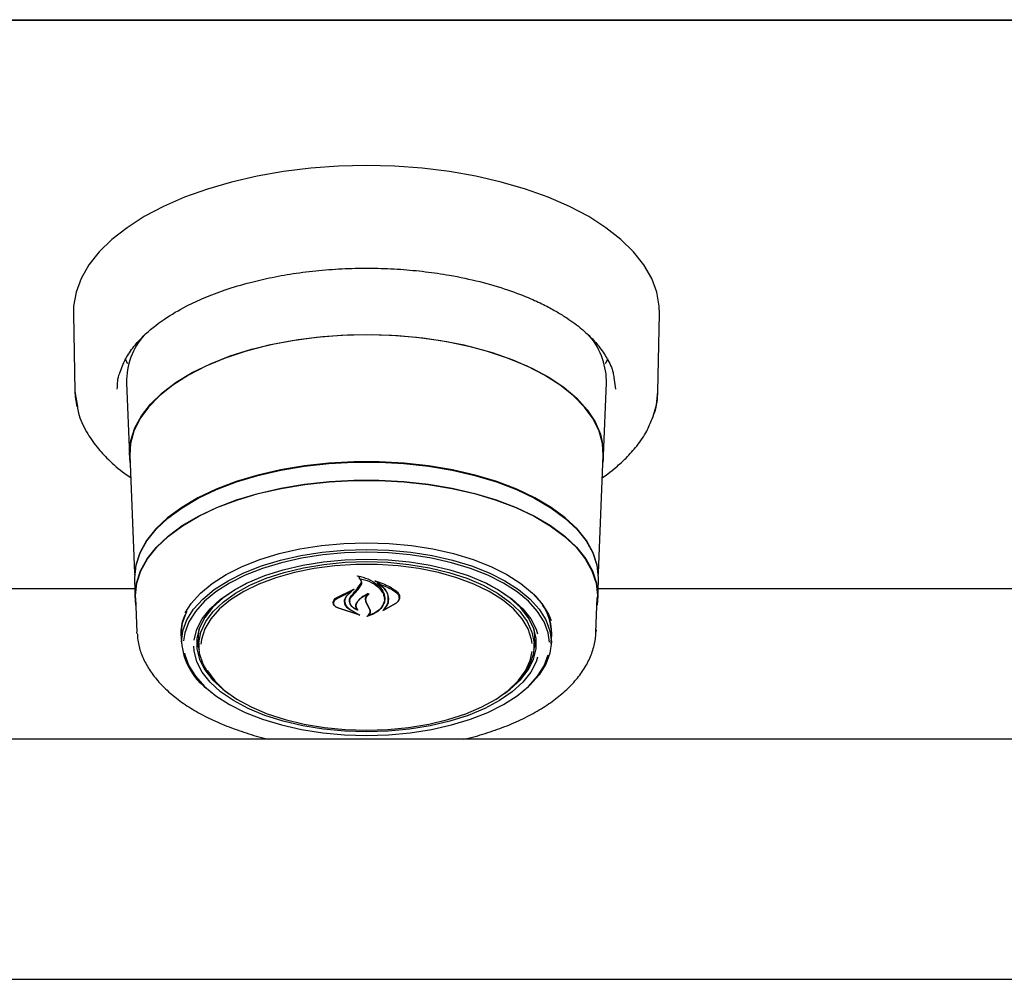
# Model space of a CAD drawing. Header units: inches. Extents: x 36 to 207, y 24 to 151.
# Tile 20 of 49: x 73.27 to 78.4, y 96.36 to 101.36. Entities that reach past the tile are written whole.
import ezdxf

# ---------------------------------------------------------------- set-up
doc = ezdxf.new("R2010")
doc.units = ezdxf.units.IN
doc.header["$LTSCALE"] = 16
doc.header["$MEASUREMENT"] = 0

msp = doc.modelspace()

# ---------------------------------------------------------------- linework, layer by layer
at = {"color": 7, "linetype": 'Continuous', "lineweight": 25}
for p, q in [((69.2018, 101.3558), (101.2018, 101.3558)), ((99.6992, 101.3514), (70.7043, 101.3514)), ((73.5506, 99.8255), (73.5588, 99.4206)), ((76.5947, 99.4206), (76.6029, 99.8255)), ((76.2525, 99.6955), (76.2504, 99.6937)), ((73.8348, 99.5637), (73.8203, 99.5905)), ((76.3332, 99.5905), (76.3191, 99.5643)), ((76.3265, 99.4661), (76.3268, 99.4787)), ((76.3649, 99.4928), (76.3743, 99.4317)), ((73.827, 99.4661), (73.8423, 99.0878)), ((76.3112, 99.0878), (76.3265, 99.4661)), ((73.5588, 99.4206), (73.5716, 99.3417)), ((73.8445, 99.0874), (73.8692, 98.4752)), ((76.2844, 98.4752), (76.309, 99.0874)), ((75.0382, 98.4566), (75.0382, 98.4472)), ((73.8684, 98.4389), (73.8722, 98.3454)), ((75.0309, 98.3961), (75.0484, 98.423)), ((75.0327, 98.3898), (75.0503, 98.4154)), ((75.0484, 98.423), (75.0502, 98.4325)), ((75.1342, 98.4282), (75.1342, 98.4205)), ((76.2813, 98.3454), (76.2851, 98.4389)), ((73.8703, 98.3925), (70.4932, 98.3925)), ((73.8745, 98.3455), (73.8817, 98.167)), ((74.9185, 98.3463), (75.0106, 98.3906)), ((74.92, 98.3419), (74.9979, 98.3795)), ((74.9991, 98.3785), (74.9713, 98.3539)), ((75.0117, 98.3895), (74.9994, 98.3805)), ((74.9994, 98.3789), (74.9994, 98.3841)), ((75.0005, 98.3534), (75.0327, 98.3898)), ((75.247, 98.347), (75.247, 98.3508)), ((76.2718, 98.167), (76.279, 98.3455)), ((80.6203, 98.3925), (76.2832, 98.3925)), ((74.9059, 98.3225), (74.9059, 98.3201)), ((75.0417, 98.2559), (74.9265, 98.2934)), ((75.0333, 98.2598), (74.9277, 98.2934)), ((74.9631, 98.3288), (74.9631, 98.3361)), ((74.9899, 98.3304), (74.9899, 98.3281)), ((75.0824, 98.3074), (75.0735, 98.3271)), ((75.0843, 98.3068), (75.0754, 98.3254)), ((75.0941, 98.2842), (75.0824, 98.3074)), ((75.096, 98.2846), (75.0843, 98.3068)), ((75.2315, 98.3189), (75.1633, 98.28)), ((75.23, 98.3175), (75.1701, 98.2841)), ((75.1704, 98.3398), (75.1704, 98.3428)), ((74.99, 98.2852), (75.0343, 98.2608)), ((74.9914, 98.2862), (75.0426, 98.2569)), ((75.0257, 98.2865), (75.0257, 98.2867)), ((75.096, 98.2751), (75.096, 98.2863)), ((75.1686, 98.2847), (75.1686, 98.2845)), ((73.8822, 98.1581), (73.8817, 98.167)), ((74.1115, 98.16), (74.1117, 98.1698)), ((74.1126, 98.1487), (74.1124, 98.1584)), ((74.1126, 98.1487), (74.1143, 98.1067)), ((74.2018, 98.1467), (74.2055, 98.1874)), ((74.2019, 98.1379), (74.2018, 98.1467)), ((76.0393, 98.1067), (76.041, 98.1487)), ((76.2721, 98.179), (76.2718, 98.167)), ((74.2019, 98.1379), (74.2039, 98.0895)), ((75.9496, 98.0895), (75.9516, 98.1379)), ((99.9684, 97.6106), (70.4351, 97.6106)), ((70.3423, 96.3606), (100.0613, 96.3606))]:
    msp.add_line(p, q, dxfattribs=at)
at = {"color": 7, "linetype": 'Continuous', "lineweight": 25, "flags": 128}
for points in [[(76.6029, 99.8255), (76.6017, 99.8644), (76.5887, 99.9371), (76.562, 100.0088), (76.5217, 100.0789), (76.4682, 100.1467), (76.4019, 100.2117), (76.3236, 100.2732), (76.2339, 100.3307), (76.1336, 100.3837), (76.0236, 100.4316), (75.9051, 100.4741), (75.7789, 100.5107), (75.6463, 100.5411), (75.5085, 100.5651), (75.3668, 100.5823), (75.2225, 100.5928), (75.0768, 100.5962), (74.9311, 100.5928), (74.7867, 100.5823), (74.645, 100.5651), (74.5072, 100.5411), (74.3746, 100.5107), (74.2485, 100.4741), (74.1299, 100.4316), (74.0199, 100.3837), (73.9196, 100.3307), (73.8299, 100.2732), (73.7516, 100.2117), (73.6854, 100.1467), (73.6318, 100.0789), (73.5915, 100.0088), (73.5648, 99.9371), (73.5518, 99.8644), (73.5506, 99.8255)], [(73.8459, 99.0511), (73.842, 99.1002), (73.849, 99.1659), (73.8699, 99.2307), (73.9045, 99.2941), (73.9524, 99.3553), (74.013, 99.4137), (74.0856, 99.4684), (74.1695, 99.519), (74.2637, 99.5648), (74.367, 99.6054), (74.4785, 99.6403), (74.5967, 99.669), (74.7203, 99.6913), (74.848, 99.7069), (74.9782, 99.7156), (75.1096, 99.7174), (75.2406, 99.7121), (75.3698, 99.7), (75.4956, 99.681), (75.6167, 99.6554), (75.7317, 99.6236), (75.8392, 99.5858), (75.9381, 99.5426), (76.0273, 99.4943), (76.1057, 99.4415), (76.1724, 99.3849), (76.2267, 99.3251), (76.268, 99.2627), (76.2958, 99.1984), (76.3097, 99.1331), (76.3097, 99.0674), (76.3076, 99.0511)], [(75.0768, 99.7161), (74.9457, 99.7126), (74.8162, 99.7021), (74.6896, 99.6849), (74.5675, 99.661), (74.451, 99.6308), (74.3417, 99.5945), (74.2407, 99.5526), (74.1492, 99.5056), (74.0682, 99.454), (73.9986, 99.3984), (73.9412, 99.3394), (73.8967, 99.2777), (73.8656, 99.214), (73.8481, 99.149), (73.8445, 99.0874)], [(76.309, 99.0874), (76.3054, 99.149), (76.288, 99.214), (76.2568, 99.2777), (76.2123, 99.3394), (76.1549, 99.3984), (76.0853, 99.454), (76.0043, 99.5056), (75.9128, 99.5526), (75.8118, 99.5945), (75.7025, 99.6308), (75.5861, 99.661), (75.4639, 99.6849), (75.3373, 99.7021), (75.2078, 99.7126), (75.0768, 99.7161)], [(73.5588, 99.4206), (73.5602, 99.3949), (73.5691, 99.3398)], [(76.5674, 99.2848), (76.587, 99.3517), (76.5947, 99.4206)], [(76.2851, 98.4389), (76.2853, 98.4511), (76.2782, 98.5164), (76.2571, 98.581), (76.2221, 98.6441), (76.1736, 98.7048), (76.1123, 98.7627), (76.0389, 98.8168), (75.9542, 98.8667), (75.8592, 98.9117), (75.755, 98.9513), (75.6429, 98.985), (75.5241, 99.0125), (75.4001, 99.0334), (75.2723, 99.0474), (75.1422, 99.0545), (75.0113, 99.0545), (74.8812, 99.0474), (74.7534, 99.0334), (74.6294, 99.0125), (74.5107, 98.985), (74.3985, 98.9513), (74.2943, 98.9117), (74.1993, 98.8667), (74.1146, 98.8168), (74.0412, 98.7627), (73.9799, 98.7048), (73.9315, 98.6441), (73.8964, 98.581), (73.8753, 98.5164), (73.8682, 98.4511), (73.8684, 98.4389)], [(73.8707, 98.4647), (73.8775, 98.5155), (73.8986, 98.5799), (73.9336, 98.6429), (73.9819, 98.7035), (74.0431, 98.7613), (74.1164, 98.8153), (74.201, 98.8651), (74.2958, 98.91), (74.3998, 98.9495), (74.5117, 98.9832), (74.6302, 99.0106), (74.754, 99.0315), (74.8816, 99.0455), (75.0114, 99.0526), (75.1421, 99.0526), (75.2719, 99.0455), (75.3995, 99.0315), (75.5233, 99.0106), (75.6418, 98.9832), (75.7537, 98.9495), (75.8577, 98.91), (75.9526, 98.8651), (76.0371, 98.8153), (76.1104, 98.7613), (76.1716, 98.7035), (76.22, 98.6429), (76.2549, 98.5799), (76.276, 98.5155), (76.2826, 98.4683)], [(73.876, 98.3083), (73.872, 98.3576), (73.879, 98.4227), (73.9001, 98.4871), (73.935, 98.5499), (73.9833, 98.6105), (74.0444, 98.6681), (74.1176, 98.7221), (74.2021, 98.7718), (74.2968, 98.8167), (74.4006, 98.8562), (74.5124, 98.8898), (74.6308, 98.9172), (74.7544, 98.938), (74.8818, 98.952), (75.0115, 98.9591), (75.142, 98.9591), (75.2717, 98.952), (75.3991, 98.938), (75.5227, 98.9172), (75.6411, 98.8898), (75.7529, 98.8562), (75.8567, 98.8167), (75.9514, 98.7718), (76.0359, 98.7221), (76.1091, 98.6681), (76.1702, 98.6105), (76.2185, 98.5499), (76.2534, 98.4871), (76.2745, 98.4227), (76.2815, 98.3576), (76.2775, 98.3083)], [(73.8745, 98.3455), (73.8743, 98.3576), (73.8813, 98.4226), (73.9024, 98.4868), (73.9372, 98.5496), (73.9854, 98.61), (74.0464, 98.6676), (74.1195, 98.7214), (74.2037, 98.7711), (74.2983, 98.8158), (74.4019, 98.8552), (74.5135, 98.8888), (74.6317, 98.9161), (74.7551, 98.9369), (74.8822, 98.9509), (75.0117, 98.9579), (75.1419, 98.9579), (75.2713, 98.9509), (75.3985, 98.9369), (75.5218, 98.9161), (75.64, 98.8888), (75.7516, 98.8552), (75.8552, 98.8158), (75.9498, 98.7711), (76.0341, 98.7214), (76.1071, 98.6676), (76.1681, 98.61), (76.2163, 98.5496), (76.2511, 98.4868), (76.2722, 98.4226), (76.2793, 98.3576), (76.279, 98.3455)], [(74.1323, 98.269), (74.1634, 98.3175), (74.2118, 98.3713), (74.2728, 98.4217), (74.3456, 98.4682), (74.429, 98.5099), (74.5218, 98.5462), (74.6228, 98.5768), (74.7304, 98.601), (74.843, 98.6185), (74.959, 98.6291), (75.0768, 98.6327), (75.1945, 98.6291), (75.3105, 98.6185), (75.4232, 98.601), (75.5307, 98.5768), (75.6317, 98.5462), (75.7245, 98.5099), (75.8079, 98.4682), (75.8807, 98.4217), (75.9417, 98.3713), (75.9901, 98.3175), (76.0252, 98.2612), (76.0388, 98.229)], [(74.1141, 98.1165), (74.1211, 98.1745), (74.142, 98.2316), (74.1766, 98.2871), (74.2243, 98.3401), (74.2845, 98.3899), (74.3562, 98.4356), (74.4384, 98.4768), (74.5299, 98.5126), (74.6294, 98.5427), (74.7354, 98.5665), (74.8464, 98.5838), (74.9607, 98.5943), (75.0768, 98.5978), (75.1928, 98.5943), (75.3071, 98.5838), (75.4181, 98.5665), (75.5241, 98.5427), (75.6236, 98.5126), (75.7151, 98.4768), (75.7973, 98.4356), (75.869, 98.3899), (75.9292, 98.3401), (75.9769, 98.2871), (76.0115, 98.2316), (76.0324, 98.1745), (76.0395, 98.1165), (76.0324, 98.0584), (76.0115, 98.0013), (75.9769, 97.9458), (75.9292, 97.8928), (75.9095, 97.875)], [(75.0768, 98.5833), (74.9619, 98.5799), (74.8487, 98.5695), (74.7388, 98.5524), (74.6338, 98.5287), (74.5353, 98.499), (74.4447, 98.4635), (74.3633, 98.4228), (74.2923, 98.3775), (74.2328, 98.3282), (74.1856, 98.2758), (74.1513, 98.2208), (74.1306, 98.1642), (74.1242, 98.1228)], [(76.0298, 98.1147), (76.0229, 98.1642), (76.0022, 98.2208), (75.9679, 98.2758), (75.9207, 98.3282), (75.8612, 98.3775), (75.7902, 98.4228), (75.7088, 98.4635), (75.6182, 98.499), (75.5197, 98.5287), (75.4147, 98.5524), (75.3049, 98.5695), (75.1916, 98.5799), (75.0768, 98.5833)], [(74.179, 98.1264), (74.179, 98.1263), (74.1931, 98.1824), (74.2212, 98.2371), (74.2628, 98.2896), (74.3172, 98.3391), (74.3836, 98.3848), (74.461, 98.426), (74.548, 98.462), (74.6434, 98.4922), (74.7456, 98.5163), (74.853, 98.5337), (74.964, 98.5443), (75.0768, 98.5479)], [(74.3133, 97.8866), (74.3027, 97.8964), (74.2574, 97.9476), (74.2256, 98.0012), (74.2077, 98.0564), (74.2042, 98.1123), (74.2149, 98.168), (74.2398, 98.2225), (74.2784, 98.275), (74.3302, 98.3246), (74.3942, 98.3705), (74.4694, 98.4119), (74.5546, 98.4482), (74.6483, 98.4787), (74.7491, 98.503), (74.8553, 98.5206), (74.9651, 98.5313), (75.0768, 98.5349)], [(75.9397, 98.1083), (75.9366, 98.1301), (75.9189, 98.1848), (75.8874, 98.2378), (75.8426, 98.2884), (75.7852, 98.3358), (75.7162, 98.379), (75.6367, 98.4175), (75.548, 98.4507), (75.4516, 98.4778), (75.349, 98.4986), (75.2419, 98.5126), (75.1321, 98.5197), (75.0214, 98.5197), (74.9116, 98.5126), (74.8046, 98.4986), (74.702, 98.4778), (74.6055, 98.4507), (74.5168, 98.4175), (74.4373, 98.379), (74.3683, 98.3358), (74.3109, 98.2884), (74.2661, 98.2378), (74.2346, 98.1848), (74.2169, 98.1301), (74.2135, 98.1051)], [(75.0768, 98.5479), (75.1895, 98.5443), (75.3005, 98.5337), (75.4079, 98.5163), (75.5101, 98.4922), (75.6055, 98.462), (75.6925, 98.426), (75.7699, 98.3848), (75.8363, 98.3391), (75.8907, 98.2896), (75.9323, 98.2371), (75.9604, 98.1824), (75.9679, 98.1594)], [(75.0768, 98.5349), (75.1884, 98.5313), (75.2982, 98.5206), (75.4044, 98.503), (75.5052, 98.4787), (75.5989, 98.4482), (75.6841, 98.4119), (75.7593, 98.3705), (75.8233, 98.3246), (75.8751, 98.275), (75.9137, 98.2225), (75.9386, 98.168), (75.9494, 98.1123), (75.9458, 98.0564), (75.9279, 98.0012), (75.8961, 97.9476), (75.8508, 97.8964), (75.8402, 97.8866)], [(74.454, 98.4227), (74.3944, 98.3901), (74.329, 98.3451), (74.2754, 98.2964), (74.2345, 98.2446), (74.2068, 98.1908), (74.1929, 98.1356), (74.1929, 98.08), (74.2068, 98.0248), (74.2345, 97.971), (74.2754, 97.9193), (74.329, 97.8705), (74.358, 97.8491)], [(75.7955, 97.8491), (75.8245, 97.8705), (75.8781, 97.9193), (75.919, 97.971), (75.9467, 98.0248), (75.9606, 98.08), (75.9606, 98.1356), (75.9467, 98.1908), (75.919, 98.2446), (75.8781, 98.2964), (75.8245, 98.3451), (75.7592, 98.3901), (75.6995, 98.4227)], [(74.1124, 98.1584), (74.1194, 98.2165), (74.1373, 98.2673)], [(75.948, 98.1874), (75.9518, 98.1467), (75.9516, 98.1379)], [(75.9679, 98.0367), (75.9604, 98.0138), (75.9323, 97.9591), (75.8907, 97.9066), (75.8363, 97.8571), (75.7699, 97.8114), (75.6925, 97.7702), (75.6055, 97.7342), (75.5101, 97.704), (75.4079, 97.6799), (75.3005, 97.6625), (75.1895, 97.6519), (75.0768, 97.6483), (74.964, 97.6519), (74.853, 97.6625), (74.7456, 97.6799), (74.6434, 97.704), (74.548, 97.7342), (74.461, 97.7702), (74.3836, 97.8114), (74.3172, 97.8571), (74.2628, 97.9066), (74.2212, 97.9591), (74.1931, 98.0138), (74.179, 98.0699), (74.1772, 98.0953)], [(74.1931, 98.1371), (74.1997, 98.0931), (74.2049, 98.0754)], [(75.9486, 98.0754), (75.9538, 98.0931), (75.9605, 98.1371)], [(74.1286, 98.0581), (74.1306, 98.0493), (74.1513, 97.9927), (74.1856, 97.9378), (74.2328, 97.8853), (74.2923, 97.836), (74.3633, 97.7907), (74.4447, 97.7501), (74.5353, 97.7146), (74.6338, 97.6848), (74.7388, 97.6612), (74.8487, 97.6441), (74.9619, 97.6337), (75.0768, 97.6302), (75.1916, 97.6337), (75.3049, 97.6441), (75.4147, 97.6612), (75.5197, 97.6848), (75.6182, 97.7146), (75.7088, 97.7501), (75.7902, 97.7907), (75.8612, 97.836), (75.9207, 97.8853), (75.9679, 97.9378), (76.0022, 97.9927), (76.0229, 98.0491)], [(75.0768, 97.6568), (75.1872, 97.6603), (75.2959, 97.6709), (75.4009, 97.6883), (75.5007, 97.7123), (75.5934, 97.7425), (75.6777, 97.7784), (75.7521, 97.8194), (75.8155, 97.8648), (75.8667, 97.9138), (75.9049, 97.9658), (75.9295, 98.0197), (75.9395, 98.0671)], [(74.2466, 97.9692), (74.2486, 97.9658), (74.2869, 97.9138), (74.3381, 97.8648), (74.4014, 97.8194), (74.4758, 97.7784), (74.5601, 97.7425), (74.6529, 97.7123), (74.7526, 97.6883), (74.8576, 97.6709), (74.9663, 97.6603), (75.0768, 97.6568)]]:
    msp.add_lwpolyline(points, dxfattribs=at)
at = {"color": 7, "linetype": 'Continuous', "lineweight": 25}
for centre, radius, start, end in [((74.2008, 99.4687), 0.3738, 138.946, 180.407), ((75.9479, 99.4665), 0.379, 1.8464, 41.5066), ((72.2337, 100.7099), 3.6302, 319.6121, 320.4034), ((75.7464, 98.1504), 0.2946, 359.6602, 46.9), ((75.7701, 98.158), 0.2715, 354.1103, 39.3387), ((74.4453, 98.139), 0.332, 183.8865, 232.675)]:
    msp.add_arc(centre, radius, start, end, dxfattribs=at)
for points, knots in [([(73.7923, 99.517), (73.8012, 99.5414), (73.8179, 99.5875), (73.8615, 99.6515), (73.9251, 99.7221), (74.0148, 99.7946), (74.1259, 99.8599), (74.2339, 99.9101), (74.3437, 99.9518), (74.4628, 99.9874), (74.5872, 100.016), (74.7124, 100.0377), (74.8458, 100.0533), (74.9827, 100.0618), (75.1191, 100.0631), (75.2532, 100.0575), (75.3836, 100.0452), (75.5227, 100.0248), (75.6672, 99.9941), (75.8092, 99.9524), (75.9217, 99.9093), (76.0063, 99.8696), (76.0681, 99.836), (76.119, 99.8044), (76.1616, 99.7744), (76.2023, 99.7423), (76.2453, 99.7032), (76.2911, 99.6527), (76.3326, 99.59), (76.3596, 99.5352), (76.3638, 99.5013), (76.3649, 99.4928)], [0, 0, 0, 0, 0.04237, 0.079883, 0.111886, 0.167881, 0.216266, 0.248876, 0.285468, 0.326042, 0.359095, 0.394389, 0.431301, 0.467878, 0.503976, 0.539591, 0.574723, 0.609371, 0.654798, 0.699325, 0.740282, 0.767551, 0.791857, 0.813203, 0.832556, 0.85076, 0.875177, 0.905781, 0.942548, 0.985461, 1, 1, 1, 1]), ([(73.7792, 99.4318), (73.7797, 99.4597), (73.7801, 99.4881), (73.7921, 99.5166), (73.7923, 99.517)], [0, 0, 0, 0, 0.9855148, 1, 1, 1, 1]), ([(76.5638, 99.2785), (76.5685, 99.2888), (76.5897, 99.3352), (76.5925, 99.3832), (76.5947, 99.4206)], [0, 0, 0, 0, 0.2222035, 1, 1, 1, 1]), ([(73.5716, 99.3417), (73.5731, 99.3303), (73.579, 99.2853), (73.6147, 99.2141), (73.6686, 99.1335), (73.736, 99.0613), (73.7948, 99.0085), (73.8388, 98.9793), (73.8491, 98.9725)], [0, 0, 0, 0, 0.083416, 0.326597, 0.538196, 0.718867, 0.934349, 1, 1, 1, 1]), ([(76.3044, 98.9715), (76.3142, 98.9783), (76.3395, 98.9959), (76.3816, 99.0299), (76.4339, 99.0775), (76.4892, 99.14), (76.5371, 99.2083), (76.5556, 99.257), (76.5638, 99.2785)], [0, 0, 0, 0, 0.076771, 0.198388, 0.360725, 0.5639, 0.808025, 1, 1, 1, 1]), ([(75.0306, 98.4591), (75.0305, 98.4591), (75.0303, 98.4592), (75.0302, 98.4595), (75.0302, 98.4597), (75.0302, 98.4599), (75.0304, 98.4601), (75.0307, 98.4602), (75.0311, 98.4603), (75.0313, 98.4603), (75.0314, 98.4603), (75.0314, 98.4603)], [0, 0, 0, 0, 0.1229583, 0.2458478, 0.3703642, 0.4959021, 0.620786, 0.7436122, 0.8639403, 0.9824684, 1, 1, 1, 1]), ([(75.0382, 98.4542), (75.0381, 98.4543), (75.0363, 98.4563), (75.0334, 98.4577), (75.0306, 98.4591)], [0, 0, 0, 0, 0.049887, 1, 1, 1, 1]), ([(75.0314, 98.4603), (75.0497, 98.4557), (75.0881, 98.446), (75.1344, 98.4176), (75.157, 98.3915), (75.1643, 98.3767), (75.1652, 98.3748)], [0, 0, 0, 0, 0.296384, 0.623257, 0.953009, 1, 1, 1, 1]), ([(75.0395, 98.4478), (75.0394, 98.4478), (75.0392, 98.4478), (75.0389, 98.4478), (75.0386, 98.4477), (75.0384, 98.4475), (75.0382, 98.4473), (75.0382, 98.4471), (75.0383, 98.4469), (75.0384, 98.4468), (75.0385, 98.4468)], [0, 0, 0, 0, 0.125682, 0.251371, 0.377027, 0.503505, 0.631368, 0.760594, 0.890567, 1, 1, 1, 1]), ([(75.0395, 98.4478), (75.0578, 98.4428), (75.0955, 98.4326), (75.14, 98.4048), (75.1556, 98.3813), (75.1632, 98.3698)], [0, 0, 0, 0, 0.321882, 0.666054, 1, 1, 1, 1]), ([(75.0503, 98.4154), (75.0514, 98.4189), (75.0537, 98.426), (75.0496, 98.4368), (75.0432, 98.4435), (75.0389, 98.4465), (75.0385, 98.4468)], [0, 0, 0, 0, 0.322031, 0.64419, 0.966616, 1, 1, 1, 1]), ([(75.1221, 98.4328), (75.122, 98.4329), (75.1219, 98.433), (75.1217, 98.4332), (75.1217, 98.4334), (75.1218, 98.4336), (75.122, 98.4338), (75.1223, 98.434), (75.1226, 98.434), (75.1229, 98.434), (75.1231, 98.434), (75.1231, 98.434)], [0, 0, 0, 0, 0.1174, 0.234738, 0.353577, 0.473635, 0.593524, 0.711905, 0.828134, 0.942556, 1, 1, 1, 1]), ([(75.1895, 98.3243), (75.1905, 98.3374), (75.1925, 98.3636), (75.169, 98.4013), (75.1409, 98.423), (75.1235, 98.4321), (75.1221, 98.4328)], [0, 0, 0, 0, 0.324347, 0.648697, 0.972588, 1, 1, 1, 1]), ([(75.1231, 98.434), (75.1492, 98.4252), (75.1901, 98.4114), (75.2205, 98.39), (75.2315, 98.3822)], [0, 0, 0, 0, 0.6359906, 1, 1, 1, 1]), ([(75.1356, 98.4211), (75.1355, 98.4211), (75.1353, 98.4212), (75.1349, 98.4212), (75.1346, 98.4211), (75.1344, 98.4209), (75.1342, 98.4208), (75.1341, 98.4205), (75.1342, 98.4203), (75.1343, 98.4202), (75.1344, 98.4201), (75.1345, 98.4201)], [0, 0, 0, 0, 0.116355, 0.232718, 0.349012, 0.465942, 0.584001, 0.703207, 0.823076, 0.942819, 1, 1, 1, 1]), ([(75.1915, 98.322), (75.1924, 98.3345), (75.1944, 98.3595), (75.1727, 98.3943), (75.1466, 98.4119), (75.1345, 98.4201)], [0, 0, 0, 0, 0.348804, 0.697654, 1, 1, 1, 1]), ([(75.1356, 98.4211), (75.1609, 98.412), (75.1961, 98.3994), (75.2225, 98.3811), (75.23, 98.3759)], [0, 0, 0, 0, 0.718758, 1, 1, 1, 1]), ([(74.9265, 98.2934), (74.9217, 98.2963), (74.9121, 98.3022), (74.9045, 98.314), (74.9031, 98.3263), (74.908, 98.3378), (74.9152, 98.3436), (74.9185, 98.3463)], [0, 0, 0, 0, 0.206317, 0.412583, 0.61997, 0.827569, 1, 1, 1, 1]), ([(74.9713, 98.3539), (74.9671, 98.347), (74.9616, 98.338), (74.9612, 98.3286), (74.9611, 98.3265)], [0, 0, 0, 0, 0.775744, 1, 1, 1, 1]), ([(74.9731, 98.3571), (74.9689, 98.3499), (74.9636, 98.3407), (74.9632, 98.331), (74.9631, 98.3288)], [0, 0, 0, 0, 0.779129, 1, 1, 1, 1]), ([(75.029, 98.2824), (75.0219, 98.286), (75.0067, 98.2935), (74.992, 98.3101), (74.9862, 98.3294), (74.9899, 98.3458), (74.9965, 98.3547), (74.9987, 98.3577)], [0, 0, 0, 0, 0.1990292, 0.4256165, 0.654006, 0.8841002, 1, 1, 1, 1]), ([(75.0241, 98.2861), (75.0176, 98.2897), (75.0038, 98.2974), (74.9916, 98.3135), (74.9884, 98.3316), (74.9936, 98.3452), (74.9993, 98.352), (75.0005, 98.3534)], [0, 0, 0, 0, 0.211272, 0.452056, 0.6939, 0.936584, 1, 1, 1, 1]), ([(74.9991, 98.3785), (74.9992, 98.3786), (74.9993, 98.3787), (74.9994, 98.3789), (74.9994, 98.3791), (74.9992, 98.3793), (74.999, 98.3795), (74.9987, 98.3796), (74.9983, 98.3796), (74.9981, 98.3795), (74.9979, 98.3795), (74.9979, 98.3795)], [0, 0, 0, 0, 0.118329, 0.236631, 0.355578, 0.474929, 0.59401, 0.712266, 0.829512, 0.946013, 1, 1, 1, 1]), ([(75.0106, 98.3906), (75.0107, 98.3906), (75.0109, 98.3907), (75.0113, 98.3907), (75.0116, 98.3906), (75.0118, 98.3905), (75.012, 98.3903), (75.0121, 98.3901), (75.0121, 98.3898), (75.0119, 98.3897), (75.0118, 98.3896), (75.0117, 98.3895)], [0, 0, 0, 0, 0.113231, 0.226474, 0.339585, 0.453555, 0.569121, 0.686353, 0.8046, 0.922734, 1, 1, 1, 1]), ([(75.0894, 98.3671), (75.0755, 98.3607), (75.0505, 98.3491), (75.035, 98.3328), (75.0281, 98.3256)], [0, 0, 0, 0, 0.554435, 1, 1, 1, 1]), ([(75.0817, 98.3664), (75.0684, 98.359), (75.0476, 98.3474), (75.0346, 98.3324), (75.0299, 98.3271)], [0, 0, 0, 0, 0.641489, 1, 1, 1, 1]), ([(75.0735, 98.3271), (75.0724, 98.3331), (75.0702, 98.3451), (75.0767, 98.3582), (75.0823, 98.3646), (75.0832, 98.3656)], [0, 0, 0, 0, 0.456278, 0.912535, 1, 1, 1, 1]), ([(75.0754, 98.3254), (75.0744, 98.3309), (75.0722, 98.342), (75.0795, 98.3562), (75.0877, 98.3636), (75.0907, 98.3663)], [0, 0, 0, 0, 0.387704, 0.775509, 1, 1, 1, 1]), ([(75.0832, 98.3656), (75.0832, 98.3656), (75.0833, 98.3658), (75.0833, 98.366), (75.0832, 98.3662), (75.083, 98.3664), (75.0827, 98.3665), (75.0824, 98.3666), (75.082, 98.3665), (75.0818, 98.3665), (75.0817, 98.3664)], [0, 0, 0, 0, 0.125277, 0.25053, 0.376217, 0.501413, 0.625215, 0.747359, 0.868327, 1, 1, 1, 1]), ([(75.0894, 98.3671), (75.0895, 98.3672), (75.0897, 98.3672), (75.0901, 98.3673), (75.0904, 98.3672), (75.0907, 98.3671), (75.0909, 98.3669), (75.091, 98.3667), (75.091, 98.3665), (75.0909, 98.3664), (75.0908, 98.3663), (75.0907, 98.3663)], [0, 0, 0, 0, 0.119189, 0.238395, 0.35727, 0.476272, 0.595953, 0.716576, 0.837999, 0.959726, 1, 1, 1, 1]), ([(75.1632, 98.3698), (75.1672, 98.3579), (75.1726, 98.3418), (75.1688, 98.3258), (75.1678, 98.3216)], [0, 0, 0, 0, 0.736127, 1, 1, 1, 1]), ([(75.1652, 98.3748), (75.1692, 98.3621), (75.1747, 98.3449), (75.1708, 98.3278), (75.1698, 98.3234)], [0, 0, 0, 0, 0.73988, 1, 1, 1, 1]), ([(75.23, 98.3759), (75.2347, 98.3716), (75.2443, 98.3629), (75.2483, 98.3471), (75.2444, 98.3311), (75.2348, 98.322), (75.23, 98.3175)], [0, 0, 0, 0, 0.249256, 0.498559, 0.748955, 1, 1, 1, 1]), ([(75.2315, 98.3822), (75.2364, 98.3774), (75.2463, 98.368), (75.2504, 98.3509), (75.2463, 98.3336), (75.2364, 98.3238), (75.2315, 98.3189)], [0, 0, 0, 0, 0.249695, 0.499307, 0.750821, 1, 1, 1, 1]), ([(74.9277, 98.2934), (74.9231, 98.2961), (74.9139, 98.3014), (74.9065, 98.3121), (74.9052, 98.3235), (74.9098, 98.334), (74.9168, 98.3394), (74.92, 98.3419)], [0, 0, 0, 0, 0.205659, 0.411397, 0.617777, 0.824282, 1, 1, 1, 1]), ([(74.9611, 98.3265), (74.9622, 98.32), (74.9644, 98.3069), (74.9774, 98.2932), (74.9875, 98.2868), (74.99, 98.2852)], [0, 0, 0, 0, 0.427058, 0.854256, 1, 1, 1, 1]), ([(74.9631, 98.3288), (74.9642, 98.3221), (74.9663, 98.3086), (74.9792, 98.2944), (74.989, 98.2878), (74.9914, 98.2862)], [0, 0, 0, 0, 0.429095, 0.858259, 1, 1, 1, 1]), ([(75.0281, 98.3256), (75.0249, 98.3204), (75.0186, 98.3102), (75.02, 98.2965), (75.0243, 98.2891), (75.0256, 98.2867)], [0, 0, 0, 0, 0.407828, 0.815767, 1, 1, 1, 1]), ([(75.0299, 98.3271), (75.0268, 98.3218), (75.0206, 98.3112), (75.0221, 98.2956), (75.028, 98.2869), (75.0304, 98.2832)], [0, 0, 0, 0, 0.3689913, 0.737957, 1, 1, 1, 1]), ([(75.1698, 98.3234), (75.1647, 98.3121), (75.1547, 98.2895), (75.1209, 98.2638), (75.0923, 98.2535), (75.0798, 98.249)], [0, 0, 0, 0, 0.359986, 0.720088, 1, 1, 1, 1]), ([(75.1678, 98.3216), (75.1628, 98.311), (75.1529, 98.2898), (75.1218, 98.2673), (75.0973, 98.2579), (75.0881, 98.2544)], [0, 0, 0, 0, 0.384901, 0.76993, 1, 1, 1, 1]), ([(75.162, 98.2809), (75.1706, 98.29), (75.1833, 98.3036), (75.188, 98.3192), (75.1895, 98.3243)], [0, 0, 0, 0, 0.670266, 1, 1, 1, 1]), ([(75.1687, 98.2849), (75.1766, 98.294), (75.1868, 98.3059), (75.1906, 98.319), (75.1915, 98.322)], [0, 0, 0, 0, 0.76638, 1, 1, 1, 1]), ([(74.1115, 98.1607), (74.1118, 98.1695), (74.1129, 98.196), (74.1213, 98.2347), (74.1365, 98.2641), (74.1428, 98.2761)], [0, 0, 0, 0, 0.229318, 0.68553, 1, 1, 1, 1]), ([(75.0241, 98.2861), (75.0242, 98.286), (75.0244, 98.286), (75.0247, 98.2859), (75.025, 98.286), (75.0253, 98.2861), (75.0255, 98.2862), (75.0257, 98.2864), (75.0257, 98.2866), (75.0256, 98.2867), (75.0256, 98.2867)], [0, 0, 0, 0, 0.128671, 0.257359, 0.385695, 0.513899, 0.642393, 0.771469, 0.901171, 1, 1, 1, 1]), ([(75.0304, 98.2832), (75.0305, 98.2832), (75.0306, 98.283), (75.0305, 98.2828), (75.0304, 98.2826), (75.0302, 98.2825), (75.0299, 98.2824), (75.0296, 98.2823), (75.0292, 98.2824), (75.0291, 98.2824), (75.029, 98.2824)], [0, 0, 0, 0, 0.130327, 0.260648, 0.391015, 0.52077, 0.649482, 0.777186, 0.904362, 1, 1, 1, 1]), ([(75.0426, 98.2569), (75.0426, 98.2569), (75.0428, 98.2568), (75.0429, 98.2566), (75.0429, 98.2564), (75.0428, 98.2562), (75.0426, 98.256), (75.0423, 98.2559), (75.042, 98.2558), (75.0418, 98.2559), (75.0417, 98.2559)], [0, 0, 0, 0, 0.125303, 0.250585, 0.376363, 0.502348, 0.627958, 0.752778, 0.876747, 1, 1, 1, 1]), ([(75.0798, 98.249), (75.0797, 98.249), (75.0794, 98.249), (75.0791, 98.249), (75.0788, 98.2491), (75.0785, 98.2492), (75.0784, 98.2494), (75.0783, 98.2496), (75.0784, 98.2498), (75.0785, 98.2499), (75.0786, 98.25), (75.0786, 98.25)], [0, 0, 0, 0, 0.11853, 0.237069, 0.355476, 0.47419, 0.593593, 0.71377, 0.83447, 0.955209, 1, 1, 1, 1]), ([(75.0786, 98.25), (75.0814, 98.2519), (75.0886, 98.2567), (75.0953, 98.2666), (75.0968, 98.2765), (75.0948, 98.2823), (75.0941, 98.2842)], [0, 0, 0, 0, 0.205998, 0.524653, 0.8451, 1, 1, 1, 1]), ([(75.0868, 98.2553), (75.0895, 98.2578), (75.0957, 98.2637), (75.0992, 98.2741), (75.097, 98.2813), (75.096, 98.2846)], [0, 0, 0, 0, 0.292797, 0.676008, 1, 1, 1, 1]), ([(75.1633, 98.28), (75.1632, 98.28), (75.163, 98.2799), (75.1627, 98.2799), (75.1624, 98.2799), (75.1621, 98.2801), (75.1619, 98.2802), (75.1618, 98.2804), (75.1618, 98.2806), (75.1619, 98.2808), (75.162, 98.2809)], [0, 0, 0, 0, 0.122784, 0.245592, 0.367887, 0.490065, 0.612785, 0.736474, 0.861145, 1, 1, 1, 1]), ([(75.1687, 98.2849), (75.1687, 98.2848), (75.1686, 98.2847), (75.1686, 98.2845), (75.1687, 98.2843), (75.1689, 98.2841), (75.1692, 98.284), (75.1695, 98.284), (75.1698, 98.284), (75.17, 98.284), (75.1701, 98.2841)], [0, 0, 0, 0, 0.12555, 0.251096, 0.376667, 0.501883, 0.626495, 0.750523, 0.874242, 1, 1, 1, 1]), ([(73.8837, 98.1567), (73.8846, 98.1433), (73.8867, 98.1079), (73.9041, 98.0518), (73.9339, 97.9892), (73.976, 97.9288), (74.0296, 97.8709), (74.0944, 97.8163), (74.1699, 97.7655), (74.255, 97.7192), (74.3485, 97.6778), (74.4499, 97.6424), (74.5235, 97.62), (74.5643, 97.6113), (74.5675, 97.6106)], [0, 0, 0, 0, 0.05478, 0.143647, 0.233377, 0.324821, 0.418159, 0.512987, 0.60867, 0.704666, 0.800587, 0.896323, 0.991854, 1, 1, 1, 1]), ([(75.5842, 97.6106), (75.5946, 97.6129), (75.6424, 97.6235), (75.7223, 97.6483), (75.8222, 97.6848), (75.9143, 97.7271), (75.9981, 97.7744), (76.0724, 97.8265), (76.1365, 97.883), (76.1892, 97.9435), (76.2298, 98.0072), (76.2572, 98.0731), (76.2699, 98.1287), (76.2712, 98.1619), (76.2716, 98.1726)], [0, 0, 0, 0, 0.026075, 0.119363, 0.212862, 0.306614, 0.400646, 0.494937, 0.589346, 0.683441, 0.776584, 0.868041, 0.957416, 1, 1, 1, 1])]:
    msp.add_open_spline(points, degree=3, knots=knots, dxfattribs=at)

doc.saveas('drawing.dxf')
